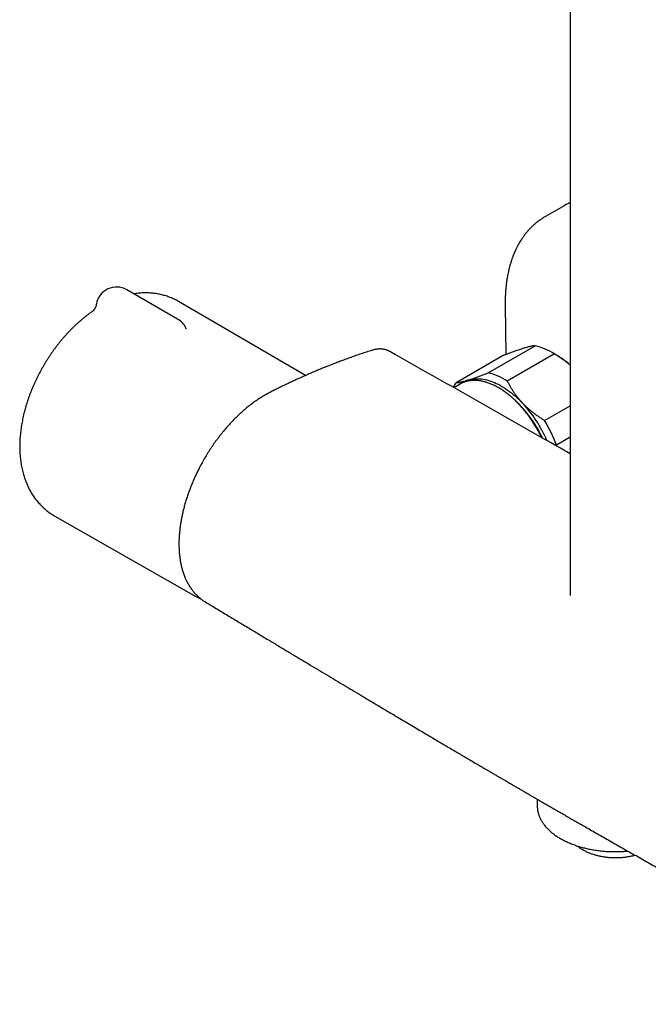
# Model space of a CAD drawing. Header units: millimetres. Extents: x 8 to 1603, y 12 to 2556.
# Tile 1 of 20: x 1307 to 1430, y 250 to 442. Entities that reach past the tile are written whole.
import ezdxf

# ---------------------------------------------------------------- set-up
doc = ezdxf.new("R2010")
doc.units = ezdxf.units.MM

msp = doc.modelspace()

# ---------------------------------------------------------------- linework, layer by layer
at = {"color": 7, "linetype": 'Continuous', "lineweight": 30}
for p, q in [((1414.66, 714.56), (1414.66, 330.02)), ((1413.49, 406.1), (1409.84, 403.99)), ((1338.13, 383.98), (1328.23, 389.69)), ((1363.04, 372.94), (1338.32, 387.39)), ((1402.01, 386.69), (1402.01, 386.64)), ((1402.01, 386.64), (1402.15, 377.05)), ((1339.74, 382.22), (1339.74, 382.23)), ((1398.66, 373.46), (1407.86, 378.76)), ((1379.43, 377.65), (1379.4, 377.67)), ((1401.61, 376.84), (1392.42, 371.53)), ((1411.61, 377.17), (1402.42, 371.86)), ((1411.9, 377.01), (1411.19, 377.42)), ((1393.2, 371.28), (1391.98, 370.57)), ((1409.69, 364.18), (1414.66, 367.05)), ((1414.66, 360.91), (1412, 359.38)), ((1412, 359.38), (1411.98, 359.22)), ((1314.15, 345.52), (1341.69, 329.82)), ((1343.46, 328.8), (1343.53, 328.76)), ((1408.23, 290.26), (1408.26, 288.84))]:
    msp.add_line(p, q, dxfattribs=at)
at = {"color": 7, "linetype": 'Continuous', "lineweight": 30, "flags": 128}
for points in [[(1394.83, 372.09), (1395.13, 372.17), (1395.44, 372.24), (1395.75, 372.28), (1396.07, 372.32), (1396.39, 372.33), (1396.72, 372.33), (1397.06, 372.32), (1397.4, 372.28), (1397.75, 372.23), (1398.1, 372.16), (1398.46, 372.08), (1398.81, 371.98), (1399.18, 371.86), (1399.54, 371.73), (1399.91, 371.58), (1400.27, 371.42), (1400.64, 371.24), (1401.01, 371.04), (1401.38, 370.83), (1401.75, 370.61), (1402.12, 370.37), (1402.49, 370.12), (1402.86, 369.85), (1403.22, 369.57), (1403.59, 369.27), (1403.95, 368.96), (1404.3, 368.64), (1404.66, 368.31), (1405.01, 367.97), (1405.35, 367.61)], [(1408.26, 288.84), (1408.27, 288.65), (1408.27, 288.63)]]:
    msp.add_lwpolyline(points, dxfattribs=at)
at = {"color": 7, "linetype": 'Continuous', "lineweight": 30}
for centre, radius, start, end in [((1419.34, 395.95), 11.72, 113.5567, 119.9911), ((1326.23, 386.23), 4, 60.0027, 170.4261), ((1336.13, 380.51), 4, 25.3598, 60.0027), ((1405.01, 366.86), 12.24, 57.341, 76.5376), ((1403.31, 362.36), 16.98, 48.0584, 59.6322), ((1395.82, 361.56), 12.24, 57.341, 76.5376), ((1397.62, 367.43), 6.63, 141.6891, 150.7826), ((1395.68, 366.98), 4.97, 114.1059, 119.9929), ((1396.31, 367.26), 5.05, 107.0274, 124.9543), ((1388.23, 351.11), 23.14, 24.6792, 45.642), ((1386.87, 350.31), 25.31, 23.1684, 43.1166), ((1386.55, 350.12), 27.08, 19.9968, 31.283), ((1345.66, 336.77), 8.01, 237.9088, 242.7572)]:
    msp.add_arc(centre, radius, start, end, dxfattribs=at)
for points, knots in [([(1409.84, 403.99), (1409.75, 403.94), (1409.59, 403.84), (1409.35, 403.7), (1409.14, 403.56), (1408.95, 403.43), (1408.78, 403.31), (1408.63, 403.21), (1408.51, 403.12), (1408.41, 403.04), (1408.3, 402.95), (1408.17, 402.85), (1408.02, 402.73), (1407.86, 402.59), (1407.66, 402.42), (1407.45, 402.23), (1407.22, 402.01), (1407, 401.79), (1406.78, 401.57), (1406.57, 401.34), (1406.38, 401.12), (1406.22, 400.94), (1406.1, 400.78), (1405.99, 400.64), (1405.86, 400.49), (1405.74, 400.32), (1405.61, 400.15), (1405.49, 399.98), (1405.36, 399.8), (1405.27, 399.65), (1405.19, 399.53), (1405.13, 399.44), (1405.08, 399.36), (1405.03, 399.28), (1404.98, 399.21), (1404.93, 399.12), (1404.86, 399.01), (1404.75, 398.82), (1404.6, 398.56), (1404.43, 398.25), (1404.28, 397.96), (1404.17, 397.73), (1404.09, 397.56), (1404.04, 397.46), (1404, 397.37), (1403.96, 397.28), (1403.92, 397.2), (1403.89, 397.13), (1403.85, 397.03), (1403.8, 396.91), (1403.73, 396.76), (1403.66, 396.59), (1403.59, 396.41), (1403.52, 396.24), (1403.45, 396.04), (1403.37, 395.83), (1403.29, 395.6), (1403.22, 395.38), (1403.15, 395.17), (1403.09, 394.98), (1403.04, 394.81), (1402.99, 394.65), (1402.94, 394.49), (1402.89, 394.29), (1402.83, 394.06), (1402.77, 393.82), (1402.7, 393.55), (1402.62, 393.2), (1402.53, 392.75), (1402.45, 392.33), (1402.39, 392.01), (1402.36, 391.82), (1402.33, 391.63), (1402.3, 391.44), (1402.28, 391.28), (1402.26, 391.14), (1402.24, 391.03), (1402.23, 390.93), (1402.22, 390.82), (1402.2, 390.67), (1402.18, 390.45), (1402.15, 390.19), (1402.12, 389.89), (1402.09, 389.56), (1402.07, 389.2), (1402.05, 388.85), (1402.03, 388.49), (1402.02, 388.15), (1402.01, 387.84), (1402, 387.54), (1402, 387.27), (1402, 387.02), (1402, 386.82), (1402, 386.7), (1402.01, 386.64)], [0, 0, 0, 0, 0.015424, 0.030108, 0.044062, 0.057294, 0.069489, 0.079818, 0.08824, 0.094776, 0.102725, 0.111778, 0.122033, 0.133776, 0.146966, 0.164264, 0.181527, 0.198826, 0.216196, 0.233557, 0.24976, 0.264429, 0.272693, 0.282444, 0.293672, 0.304979, 0.315583, 0.328409, 0.340032, 0.350459, 0.356785, 0.362584, 0.367856, 0.372603, 0.376866, 0.382102, 0.389027, 0.397639, 0.417291, 0.435837, 0.453133, 0.469085, 0.475507, 0.481393, 0.486743, 0.491558, 0.495837, 0.499682, 0.504567, 0.511393, 0.519923, 0.529898, 0.539719, 0.549109, 0.558069, 0.571279, 0.583428, 0.594522, 0.605356, 0.615143, 0.623884, 0.63158, 0.639612, 0.649406, 0.660963, 0.673716, 0.686599, 0.699588, 0.725405, 0.75114, 0.760373, 0.769552, 0.778677, 0.787547, 0.79528, 0.801667, 0.806856, 0.810861, 0.815002, 0.822707, 0.832517, 0.844431, 0.858449, 0.87457, 0.88961, 0.906106, 0.92249, 0.937416, 0.950884, 0.962895, 0.975184, 0.985458, 0.993725, 1, 1, 1, 1]), ([(1338.32, 387.39), (1338.24, 387.44), (1338.03, 387.56), (1337.69, 387.74), (1337.3, 387.93), (1336.9, 388.1), (1336.49, 388.26), (1336.08, 388.41), (1335.66, 388.54), (1335.24, 388.66), (1334.81, 388.77), (1334.37, 388.86), (1333.94, 388.93), (1333.49, 388.99), (1333.04, 389.03), (1332.59, 389.06), (1332.13, 389.08), (1331.67, 389.08), (1331.2, 389.06), (1330.73, 389.03), (1330.26, 388.98), (1329.88, 388.93), (1329.67, 388.9), (1329.61, 388.89)], [0, 0, 0, 0, 0.031461, 0.079996, 0.12852, 0.177066, 0.225666, 0.274351, 0.323154, 0.372105, 0.421236, 0.470577, 0.520158, 0.570007, 0.620154, 0.670623, 0.72144, 0.772626, 0.8242, 0.87618, 0.928577, 0.981399, 1, 1, 1, 1]), ([(1322.28, 386.89), (1322.27, 386.85), (1322.26, 386.73), (1322.21, 386.57), (1322.15, 386.39), (1322.08, 386.22), (1322, 386.08), (1321.92, 385.94), (1321.85, 385.83), (1321.77, 385.73), (1321.7, 385.65), (1321.64, 385.58), (1321.59, 385.53), (1321.55, 385.5), (1321.52, 385.48), (1321.51, 385.47), (1321.5, 385.46), (1321.5, 385.46), (1321.5, 385.46)], [0, 0, 0, 0, 0.061192, 0.146371, 0.229742, 0.310895, 0.389332, 0.464544, 0.536145, 0.604014, 0.66835, 0.729631, 0.788517, 0.845759, 0.884678, 0.921552, 0.975094, 1, 1, 1, 1]), ([(1321.51, 385.47), (1321.36, 385.36), (1321.06, 385.15), (1320.61, 384.81), (1320.15, 384.46), (1319.69, 384.09), (1319.24, 383.72), (1318.8, 383.33), (1318.36, 382.93), (1317.93, 382.52), (1317.5, 382.1), (1317.08, 381.67), (1316.67, 381.24), (1316.26, 380.79), (1315.86, 380.34), (1315.47, 379.87), (1315.08, 379.4), (1314.71, 378.92), (1314.33, 378.44), (1313.97, 377.94), (1313.62, 377.44), (1313.27, 376.94), (1312.93, 376.42), (1312.6, 375.9), (1312.27, 375.38), (1311.96, 374.85), (1311.65, 374.31), (1311.36, 373.77), (1311.07, 373.23), (1310.79, 372.68), (1310.52, 372.12), (1310.26, 371.57), (1310.01, 371.01), (1309.77, 370.44), (1309.54, 369.88), (1309.32, 369.31), (1309.11, 368.74), (1308.91, 368.17), (1308.73, 367.59), (1308.55, 367.01), (1308.38, 366.44), (1308.23, 365.86), (1308.09, 365.28), (1307.96, 364.7), (1307.84, 364.12), (1307.73, 363.54), (1307.63, 362.96), (1307.55, 362.39), (1307.48, 361.81), (1307.42, 361.24), (1307.38, 360.67), (1307.35, 360.1), (1307.33, 359.53), (1307.33, 358.97), (1307.34, 358.41), (1307.36, 357.85), (1307.4, 357.3), (1307.45, 356.76), (1307.51, 356.22), (1307.59, 355.69), (1307.68, 355.17), (1307.79, 354.65), (1307.91, 354.15), (1308.05, 353.65), (1308.19, 353.16), (1308.36, 352.68), (1308.53, 352.21), (1308.72, 351.75), (1308.92, 351.31), (1309.13, 350.87), (1309.35, 350.45), (1309.59, 350.04), (1309.84, 349.64), (1310.1, 349.25), (1310.37, 348.88), (1310.65, 348.52), (1310.94, 348.17), (1311.24, 347.83), (1311.55, 347.51), (1311.87, 347.2), (1312.2, 346.9), (1312.54, 346.62), (1312.89, 346.35), (1313.24, 346.09), (1313.6, 345.85), (1313.91, 345.66), (1314.09, 345.56), (1314.15, 345.52)], [0, 0, 0, 0, 0.011557, 0.023816, 0.036066, 0.048304, 0.060528, 0.072738, 0.084932, 0.097109, 0.10927, 0.121414, 0.133541, 0.145653, 0.15775, 0.169833, 0.181902, 0.193959, 0.206005, 0.218041, 0.230069, 0.24209, 0.254104, 0.266114, 0.278121, 0.290127, 0.302132, 0.314138, 0.326146, 0.338157, 0.350174, 0.362197, 0.374228, 0.386267, 0.398318, 0.41038, 0.422456, 0.434546, 0.446652, 0.458774, 0.470914, 0.483073, 0.495251, 0.507449, 0.519667, 0.531905, 0.544162, 0.556439, 0.568734, 0.581045, 0.593371, 0.605707, 0.618052, 0.6304, 0.642744, 0.655079, 0.667399, 0.679695, 0.69196, 0.704186, 0.716363, 0.728485, 0.740543, 0.752529, 0.764437, 0.77626, 0.787994, 0.799635, 0.811181, 0.822631, 0.833985, 0.845245, 0.856411, 0.867488, 0.878479, 0.889388, 0.900222, 0.910985, 0.921683, 0.932322, 0.942909, 0.95345, 0.963951, 0.97442, 0.984864, 0.995288, 1, 1, 1, 1]), ([(1339.83, 382.07), (1339.83, 382.07), (1339.84, 382.07), (1339.83, 382.07), (1339.82, 382.09), (1339.79, 382.13), (1339.77, 382.17), (1339.75, 382.21), (1339.74, 382.23)], [0, 0, 0, 0, 0.0091647, 0.2117716, 0.4141573, 0.6177546, 0.8234895, 1, 1, 1, 1]), ([(1407.86, 378.76), (1407.79, 378.76), (1407.64, 378.74), (1407.4, 378.7), (1407.14, 378.66), (1406.86, 378.6), (1406.55, 378.52), (1406.2, 378.43), (1405.84, 378.33), (1405.57, 378.25), (1405.44, 378.21)], [0, 0, 0, 0, 0.122973, 0.245942, 0.369581, 0.493217, 0.619375, 0.745529, 0.872765, 1, 1, 1, 1]), ([(1376.07, 377.88), (1375.7, 377.76), (1374.99, 377.53), (1373.93, 377.18), (1372.91, 376.83), (1371.93, 376.49), (1370.99, 376.15), (1370.08, 375.81), (1369.19, 375.47), (1368.31, 375.13), (1367.44, 374.79), (1366.61, 374.46), (1365.81, 374.13), (1364.6, 373.62), (1362.98, 372.92), (1361.48, 372.24), (1360.49, 371.78), (1360.03, 371.57), (1359.56, 371.35), (1359.1, 371.13), (1358.64, 370.91), (1358.2, 370.69), (1357.76, 370.48), (1357.34, 370.27), (1356.94, 370.07), (1356.57, 369.88), (1356.27, 369.73), (1356.04, 369.61), (1355.87, 369.52), (1355.71, 369.44), (1355.57, 369.36), (1355.45, 369.3), (1355.36, 369.25), (1355.28, 369.2), (1355.17, 369.14), (1355.03, 369.05), (1354.85, 368.95), (1354.64, 368.82), (1354.39, 368.66), (1354.1, 368.48), (1353.78, 368.27), (1353.44, 368.04), (1353, 367.72), (1352.46, 367.32), (1351.8, 366.81), (1351.15, 366.27), (1350.5, 365.69), (1349.89, 365.12), (1349.31, 364.56), (1348.76, 363.99), (1348.14, 363.33), (1347.46, 362.56), (1346.73, 361.67), (1346.04, 360.78), (1345.37, 359.88), (1344.74, 358.95), (1344.12, 358.01), (1343.53, 357.05), (1343.03, 356.17), (1342.6, 355.38), (1342.22, 354.66), (1341.85, 353.89), (1341.46, 353.08), (1341.08, 352.21), (1340.73, 351.35), (1340.4, 350.49), (1340.1, 349.64), (1339.81, 348.76), (1339.55, 347.88), (1339.31, 347.01), (1339.11, 346.17), (1338.94, 345.37), (1338.79, 344.6), (1338.67, 343.87), (1338.58, 343.16), (1338.51, 342.54), (1338.46, 342), (1338.43, 341.54), (1338.41, 341.14), (1338.39, 340.81), (1338.39, 340.54), (1338.38, 340.33), (1338.38, 340.14), (1338.38, 339.98), (1338.38, 339.82), (1338.39, 339.66), (1338.39, 339.47), (1338.4, 339.24), (1338.41, 338.97), (1338.43, 338.66), (1338.45, 338.32), (1338.49, 337.97), (1338.53, 337.61), (1338.57, 337.27), (1338.64, 336.82), (1338.74, 336.28), (1338.84, 335.79), (1338.93, 335.44), (1338.99, 335.22), (1339.04, 335.04), (1339.08, 334.89), (1339.12, 334.77), (1339.15, 334.68), (1339.17, 334.6), (1339.19, 334.54), (1339.21, 334.47), (1339.25, 334.37), (1339.29, 334.25), (1339.34, 334.1), (1339.43, 333.87), (1339.54, 333.58), (1339.67, 333.26), (1339.81, 332.96), (1339.96, 332.67), (1340.13, 332.35), (1340.31, 332.03), (1340.5, 331.72), (1340.71, 331.4), (1340.93, 331.11), (1341.13, 330.84), (1341.32, 330.61), (1341.49, 330.42), (1341.65, 330.26), (1341.79, 330.11), (1341.9, 330), (1341.99, 329.91), (1342.06, 329.85), (1342.13, 329.79), (1342.2, 329.72), (1342.28, 329.65), (1342.38, 329.56), (1342.5, 329.46), (1342.64, 329.35), (1342.8, 329.23), (1342.98, 329.1), (1343.16, 328.98), (1343.34, 328.86), (1343.46, 328.79), (1343.51, 328.75)], [0, 0, 0, 0, 0.017943, 0.035271, 0.051986, 0.068088, 0.083578, 0.098459, 0.11273, 0.127726, 0.141986, 0.155512, 0.168663, 0.181874, 0.215177, 0.248875, 0.256496, 0.264138, 0.2718, 0.279483, 0.287185, 0.294647, 0.301621, 0.308913, 0.315583, 0.321657, 0.327138, 0.330266, 0.333152, 0.335793, 0.338177, 0.340093, 0.341465, 0.342615, 0.344345, 0.346676, 0.349608, 0.353139, 0.357271, 0.362004, 0.36734, 0.373064, 0.378719, 0.38957, 0.400062, 0.411651, 0.422746, 0.433338, 0.443424, 0.453185, 0.462795, 0.476933, 0.490742, 0.504226, 0.517561, 0.530854, 0.54413, 0.557423, 0.570765, 0.579764, 0.589282, 0.599389, 0.610074, 0.621319, 0.633101, 0.643629, 0.654601, 0.666018, 0.677564, 0.688804, 0.699731, 0.71032, 0.720357, 0.730071, 0.739478, 0.748588, 0.755427, 0.761641, 0.767208, 0.772116, 0.775561, 0.778584, 0.781187, 0.783519, 0.785545, 0.787796, 0.790522, 0.793801, 0.797719, 0.802212, 0.807284, 0.812715, 0.818099, 0.823426, 0.828696, 0.838861, 0.848807, 0.852654, 0.85625, 0.859397, 0.862093, 0.863925, 0.86547, 0.866725, 0.867695, 0.868848, 0.870502, 0.872673, 0.875361, 0.878428, 0.884851, 0.890762, 0.896194, 0.901848, 0.908002, 0.914655, 0.921231, 0.928001, 0.934735, 0.940916, 0.946524, 0.951038, 0.955123, 0.958851, 0.962225, 0.964165, 0.965965, 0.967626, 0.969275, 0.97137, 0.973951, 0.977019, 0.980573, 0.984615, 0.988634, 0.993202, 0.996987, 1, 1, 1, 1]), ([(1379.44, 377.66), (1379.39, 377.69), (1379.28, 377.75), (1379.13, 377.82), (1378.99, 377.87), (1378.85, 377.93), (1378.68, 377.98), (1378.48, 378.03), (1378.22, 378.08), (1377.96, 378.11), (1377.72, 378.13), (1377.51, 378.13), (1377.3, 378.12), (1377.09, 378.1), (1376.87, 378.07), (1376.63, 378.03), (1376.36, 377.97), (1376.17, 377.91), (1376.07, 377.88)], [0, 0, 0, 0, 0.045676, 0.095896, 0.148186, 0.195689, 0.238499, 0.310526, 0.387052, 0.468713, 0.537266, 0.595621, 0.64992, 0.714672, 0.773351, 0.840239, 0.915773, 1, 1, 1, 1]), ([(1380.32, 377.17), (1380.09, 377.3), (1379.8, 377.46), (1379.51, 377.63), (1379.44, 377.67)], [0, 0, 0, 0, 0.767903, 1, 1, 1, 1]), ([(1380.57, 377.02), (1380.55, 377.03), (1380.5, 377.06), (1380.43, 377.1), (1380.37, 377.14), (1380.34, 377.16), (1380.32, 377.17)], [0, 0, 0, 0, 0.204741, 0.467082, 0.731659, 1, 1, 1, 1]), ([(1380.56, 377.03), (1380.53, 377.05), (1380.46, 377.09), (1380.38, 377.13), (1380.33, 377.16), (1380.32, 377.17), (1380.32, 377.17)], [0, 0, 0, 0, 0.331967, 0.657501, 0.981221, 1, 1, 1, 1]), ([(1414.66, 357.69), (1413.03, 358.62), (1406.53, 362.33), (1395.17, 368.78), (1385.43, 374.28), (1380.56, 377.03)], [0, 0, 0, 0, 0.143546, 0.5717741, 1, 1, 1, 1]), ([(1405.44, 378.21), (1405.4, 378.2), (1405.24, 378.15), (1404.94, 378.05), (1404.52, 377.91), (1404.09, 377.76), (1403.63, 377.6), (1403.15, 377.43), (1402.65, 377.24), (1402.14, 377.05), (1401.78, 376.91), (1401.61, 376.84)], [0, 0, 0, 0, 0.034085, 0.152699, 0.271315, 0.390844, 0.510376, 0.632431, 0.75449, 0.877243, 1, 1, 1, 1]), ([(1414.66, 374.97), (1414.58, 375.04), (1414.32, 375.26), (1413.88, 375.61), (1413.34, 376.02), (1412.78, 376.42), (1412.2, 376.8), (1411.81, 377.04), (1411.61, 377.17)], [0, 0, 0, 0, 0.0918028, 0.2699928, 0.451968, 0.6339487, 0.8169717, 1, 1, 1, 1]), ([(1394.83, 372.09), (1394.87, 372.1), (1395.03, 372.15), (1395.33, 372.25), (1395.75, 372.38), (1396.19, 372.53), (1396.65, 372.7), (1397.13, 372.87), (1397.62, 373.06), (1398.14, 373.25), (1398.49, 373.39), (1398.66, 373.46)], [0, 0, 0, 0, 0.034085, 0.152699, 0.271315, 0.390844, 0.510376, 0.632431, 0.75449, 0.877243, 1, 1, 1, 1]), ([(1392.42, 371.53), (1392.49, 371.54), (1392.63, 371.56), (1392.87, 371.59), (1393.13, 371.64), (1393.42, 371.7), (1393.73, 371.78), (1394.07, 371.86), (1394.43, 371.97), (1394.7, 372.05), (1394.83, 372.09)], [0, 0, 0, 0, 0.122973, 0.245942, 0.369581, 0.493217, 0.619375, 0.745529, 0.872765, 1, 1, 1, 1]), ([(1409.1, 360.86), (1409.06, 360.95), (1408.95, 361.19), (1408.76, 361.57), (1408.54, 362), (1408.3, 362.42), (1408.06, 362.84), (1407.82, 363.26), (1407.56, 363.67), (1407.3, 364.07), (1407.03, 364.47), (1406.75, 364.86), (1406.47, 365.25), (1406.18, 365.63), (1405.89, 366), (1405.59, 366.36), (1405.28, 366.71), (1404.97, 367.06), (1404.66, 367.4), (1404.34, 367.72), (1404.01, 368.04), (1403.69, 368.35), (1403.36, 368.64), (1403.02, 368.93), (1402.69, 369.2), (1402.35, 369.47), (1402.01, 369.72), (1401.67, 369.96), (1401.32, 370.19), (1400.98, 370.4), (1400.64, 370.6), (1400.29, 370.79), (1399.95, 370.97), (1399.6, 371.13), (1399.26, 371.28), (1398.92, 371.41), (1398.58, 371.54), (1398.24, 371.64), (1397.91, 371.74), (1397.58, 371.82), (1397.25, 371.88), (1396.92, 371.93), (1396.6, 371.97), (1396.28, 371.99), (1395.97, 371.99), (1395.66, 371.98), (1395.36, 371.96), (1395.06, 371.92), (1394.77, 371.87), (1394.49, 371.81), (1394.21, 371.73), (1393.94, 371.63), (1393.76, 371.56), (1393.67, 371.52), (1393.66, 371.52)], [0, 0, 0, 0, 0.012753, 0.03249, 0.052227, 0.071963, 0.0917, 0.111436, 0.131172, 0.150909, 0.170646, 0.190384, 0.210122, 0.229862, 0.249602, 0.269344, 0.289087, 0.308832, 0.328579, 0.348328, 0.368078, 0.387831, 0.407586, 0.427343, 0.447103, 0.466865, 0.48663, 0.506397, 0.526166, 0.545938, 0.565711, 0.585486, 0.605263, 0.62504, 0.644816, 0.664592, 0.684364, 0.704133, 0.723897, 0.743653, 0.7634, 0.783136, 0.802858, 0.822564, 0.842252, 0.86192, 0.881565, 0.901187, 0.920785, 0.940359, 0.95991, 0.97944, 0.998952, 1, 1, 1, 1]), ([(1402.42, 371.86), (1402.51, 371.68), (1402.69, 371.33), (1402.98, 370.8), (1403.29, 370.28), (1403.63, 369.76), (1403.99, 369.24), (1404.38, 368.73), (1404.79, 368.22), (1405.12, 367.85), (1405.31, 367.65), (1405.35, 367.61)], [0, 0, 0, 0, 0.119246, 0.238489, 0.358338, 0.478183, 0.600299, 0.722411, 0.845493, 0.968574, 1, 1, 1, 1]), ([(1405.35, 367.61), (1405.5, 367.45), (1405.81, 367.13), (1406.3, 366.67), (1406.81, 366.22), (1407.35, 365.79), (1407.91, 365.36), (1408.49, 364.95), (1409.08, 364.56), (1409.49, 364.3), (1409.69, 364.18)], [0, 0, 0, 0, 0.122618, 0.245238, 0.368878, 0.492521, 0.618996, 0.745475, 0.872735, 1, 1, 1, 1]), ([(1342.01, 329.65), (1342.07, 329.62), (1342.24, 329.53), (1342.45, 329.43), (1342.6, 329.37), (1342.64, 329.36)], [0, 0, 0, 0, 0.2901307, 0.813726, 1, 1, 1, 1]), ([(1343.52, 328.75), (1344.03, 328.44), (1345.31, 327.67), (1347.33, 326.45), (1349.59, 325.1), (1351.79, 323.77), (1353.95, 322.47), (1356.03, 321.22), (1358.03, 320.02), (1359.94, 318.87), (1361.82, 317.74), (1363.65, 316.64), (1365.45, 315.56), (1367.21, 314.51), (1368.92, 313.48), (1370.6, 312.48), (1372.23, 311.5), (1373.82, 310.55), (1375.36, 309.63), (1376.84, 308.74), (1378.29, 307.88), (1379.71, 307.03), (1381.1, 306.2), (1382.46, 305.4), (1383.78, 304.62), (1385.05, 303.86), (1386.28, 303.13), (1387.46, 302.43), (1388.6, 301.76), (1389.69, 301.11), (1390.76, 300.48), (1391.79, 299.87), (1392.79, 299.29), (1393.74, 298.72), (1394.66, 298.18), (1395.53, 297.67), (1396.37, 297.18), (1397.16, 296.71), (1397.91, 296.27), (1398.63, 295.85), (1399.3, 295.46), (1399.93, 295.09), (1400.51, 294.75), (1401.06, 294.43), (1401.56, 294.14), (1402.03, 293.86), (1402.46, 293.61), (1402.85, 293.39), (1403.2, 293.18), (1403.51, 293), (1403.77, 292.85), (1403.98, 292.73), (1404.14, 292.63), (1404.31, 292.53), (1404.5, 292.42), (1404.73, 292.29), (1405.01, 292.13), (1405.33, 291.94), (1405.69, 291.73), (1406.08, 291.5), (1406.51, 291.25), (1406.98, 290.98), (1407.5, 290.68), (1408.07, 290.35), (1408.69, 289.99), (1409.35, 289.61), (1410.05, 289.21), (1410.79, 288.78), (1411.54, 288.34), (1412.29, 287.91), (1413.04, 287.48), (1413.8, 287.04), (1414.58, 286.59), (1415.35, 286.15), (1416.12, 285.71), (1416.89, 285.27), (1418.19, 284.52), (1420.03, 283.47), (1422.52, 282.05), (1425.13, 280.57), (1427.85, 279.03), (1430.52, 277.52), (1433.15, 276.03), (1435.73, 274.58), (1437.83, 273.4), (1439.46, 272.49), (1440.64, 271.83), (1441.83, 271.16), (1443.05, 270.47), (1444.28, 269.79), (1445.52, 269.1), (1446.76, 268.41), (1448.03, 267.69), (1449.35, 266.96), (1450.7, 266.21), (1452.1, 265.43), (1453.58, 264.61), (1455.15, 263.73), (1456.82, 262.8), (1458.54, 261.85), (1460.31, 260.87), (1462.12, 259.87), (1463.98, 258.83), (1465.89, 257.78), (1467.85, 256.69), (1469.86, 255.58), (1471.9, 254.45), (1473.97, 253.31), (1476.08, 252.14), (1477.96, 251.1), (1479.14, 250.45), (1479.6, 250.19)], [0, 0, 0, 0, 0.011426, 0.028536, 0.045307, 0.061739, 0.07783, 0.093583, 0.108124, 0.122364, 0.136302, 0.149938, 0.163273, 0.176306, 0.189037, 0.201467, 0.213595, 0.225421, 0.236742, 0.247773, 0.258513, 0.268962, 0.279301, 0.28934, 0.299077, 0.308512, 0.317646, 0.326323, 0.334709, 0.342805, 0.350609, 0.358273, 0.365635, 0.372693, 0.379449, 0.385902, 0.392053, 0.3979, 0.403433, 0.408665, 0.4136, 0.418244, 0.422595, 0.426583, 0.430289, 0.433713, 0.436854, 0.439714, 0.442291, 0.444586, 0.446599, 0.447982, 0.449192, 0.450315, 0.451636, 0.453402, 0.45545, 0.457781, 0.460393, 0.463288, 0.466465, 0.469924, 0.473666, 0.477888, 0.48242, 0.487261, 0.492412, 0.497873, 0.503643, 0.50889, 0.514369, 0.520053, 0.525751, 0.531425, 0.537075, 0.542702, 0.548305, 0.565759, 0.582979, 0.603173, 0.623035, 0.642565, 0.661762, 0.680627, 0.699161, 0.707783, 0.716331, 0.724929, 0.733861, 0.743139, 0.751873, 0.760892, 0.770197, 0.779787, 0.789663, 0.799824, 0.810271, 0.822092, 0.834259, 0.846771, 0.859628, 0.872831, 0.88638, 0.900274, 0.914514, 0.929099, 0.94403, 0.959031, 0.974365, 0.990033, 1, 1, 1, 1]), ([(1408.27, 288.62), (1408.28, 288.53), (1408.29, 288.35), (1408.33, 288.07), (1408.39, 287.78), (1408.46, 287.49), (1408.55, 287.21), (1408.65, 286.92), (1408.77, 286.64), (1408.9, 286.36), (1409.05, 286.08), (1409.22, 285.81), (1409.4, 285.53), (1409.59, 285.27), (1409.8, 285), (1410.02, 284.74), (1410.26, 284.49), (1410.51, 284.24), (1410.77, 283.99), (1411.05, 283.75), (1411.34, 283.52), (1411.65, 283.29), (1411.96, 283.07), (1412.29, 282.85), (1412.63, 282.64), (1412.98, 282.44), (1413.35, 282.25), (1413.72, 282.06), (1414.1, 281.88), (1414.49, 281.7), (1414.89, 281.54), (1415.3, 281.38), (1415.72, 281.23), (1416.15, 281.09), (1416.58, 280.95), (1417.02, 280.83), (1417.47, 280.71), (1417.92, 280.6), (1418.38, 280.5), (1418.84, 280.41), (1419.31, 280.33), (1419.78, 280.26), (1420.26, 280.19), (1420.74, 280.14), (1421.22, 280.09), (1421.7, 280.05), (1422.19, 280.03), (1422.68, 280.01), (1423.17, 280), (1423.65, 280), (1424.14, 280.01), (1424.63, 280.03), (1425.12, 280.05), (1425.55, 280.08), (1425.81, 280.11), (1425.92, 280.12)], [0, 0, 0, 0, 0.016331, 0.034871, 0.053429, 0.072014, 0.090635, 0.109298, 0.128007, 0.146766, 0.165576, 0.184437, 0.203347, 0.222302, 0.2413, 0.260336, 0.279405, 0.298501, 0.317621, 0.336761, 0.355914, 0.375079, 0.394252, 0.41343, 0.43261, 0.451791, 0.47097, 0.490147, 0.509321, 0.52849, 0.547655, 0.566814, 0.585969, 0.605119, 0.624264, 0.643403, 0.662538, 0.681669, 0.700795, 0.719918, 0.739036, 0.758152, 0.777264, 0.796374, 0.815482, 0.834588, 0.853692, 0.872796, 0.891899, 0.911001, 0.930104, 0.949207, 0.968311, 0.987416, 1, 1, 1, 1]), ([(1416.09, 281.11), (1416.16, 281.05), (1416.3, 280.94), (1416.53, 280.77), (1416.78, 280.6), (1416.99, 280.46), (1417.17, 280.36), (1417.35, 280.26), (1417.59, 280.13), (1417.89, 279.99), (1418.2, 279.85), (1418.51, 279.72), (1418.83, 279.6), (1419.17, 279.49), (1419.51, 279.39), (1419.85, 279.29), (1420.2, 279.2), (1420.56, 279.13), (1420.92, 279.06), (1421.29, 279), (1421.66, 278.95), (1422.04, 278.9), (1422.41, 278.87), (1422.79, 278.85), (1423.17, 278.83), (1423.55, 278.83), (1423.93, 278.83), (1424.31, 278.85), (1424.69, 278.87), (1425.07, 278.9), (1425.44, 278.94), (1425.81, 278.99), (1426.18, 279.05), (1426.54, 279.12), (1426.9, 279.2), (1427.17, 279.26), (1427.31, 279.3), (1427.34, 279.31)], [0, 0, 0, 0, 0.02554, 0.055869, 0.086228, 0.116603, 0.128859, 0.14495, 0.175333, 0.205705, 0.236065, 0.266411, 0.296741, 0.327055, 0.357352, 0.387634, 0.4179, 0.448151, 0.47839, 0.508617, 0.538834, 0.569042, 0.599243, 0.629439, 0.659631, 0.689821, 0.720011, 0.750202, 0.780396, 0.810594, 0.840798, 0.871009, 0.901231, 0.931463, 0.961708, 0.991967, 1, 1, 1, 1])]:
    msp.add_open_spline(points, degree=3, knots=knots, dxfattribs=at)

doc.saveas('drawing.dxf')
